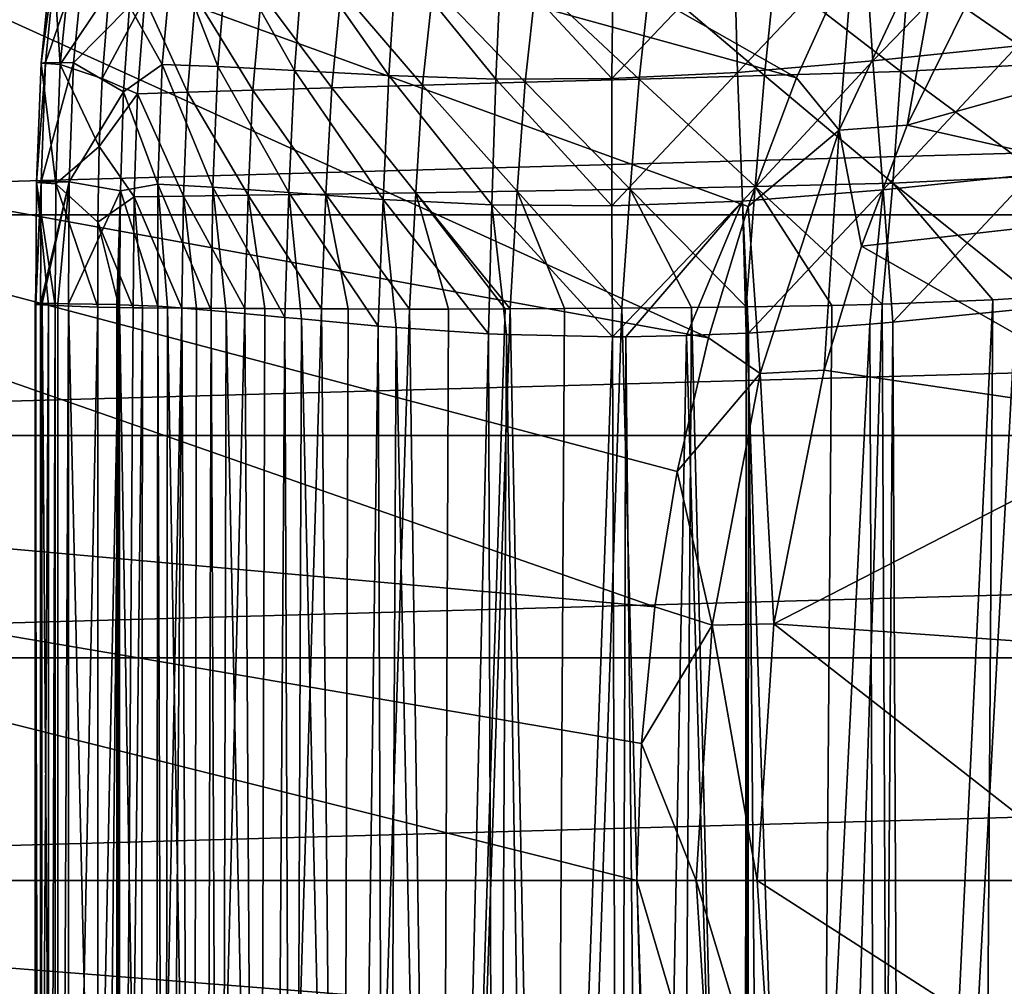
# Model space of a CAD drawing. Header units: metres. Extents: x -109 to 109, y -19 to 107.
# Tile 11 of 256: x -98 to -90, y 12 to 20. Entities that reach past the tile are written whole.
import ezdxf

# ---------------------------------------------------------------- set-up
doc = ezdxf.new("R2010")
doc.units = ezdxf.units.M
doc.layers.add('solid_21_412_310_XXX', color=7, linetype='CONTINUOUS')

msp = doc.modelspace()

# ---------------------------------------------------------------- linework, layer by layer
at = {"layer": 'solid_21_412_310_XXX'}
for points in [[(-91.933632, 19.618643, 60.82386), (-105.328194, 23.313238, 65.860069), (-104.017494, 26.477545, 65.860069)], [(-91.482475, 20.614365, 60.82386), (-91.933632, 19.618643, 60.82386), (-104.017494, 26.477545, 65.860069)], [(-92.636032, 17.549452, 60.82386), (-106.27636, 20.022078, 65.860069), (-105.328194, 23.313238, 65.860069)], [(-92.318703, 18.595543, 60.82386), (-92.636032, 17.549452, 60.82386), (-105.328194, 23.313238, 65.860069)], [(-91.933632, 19.618643, 60.82386), (-92.318703, 18.595543, 60.82386), (-105.328194, 23.313238, 65.860069)], [(-91.593811, 19.20188, 60.697536), (-91.482475, 20.614365, 60.82386), (-90.725792, 21.046513, 60.697536)], [(-91.052635, 19.243086, 60.654999), (-91.593811, 19.20188, 60.697536), (-90.725792, 21.046513, 60.697536)], [(-90.142593, 21.091322, 60.654999), (-91.052635, 19.243086, 60.654999), (-90.725792, 21.046513, 60.697536)], [(-87.436302, 20.254133, 60.654999), (-91.052635, 19.243086, 60.654999), (-90.142593, 21.091322, 60.654999)], [(-91.38868, 20.732687, 13.627394), (-91.325966, 19.754547, 13.744986), (-90.267967, 20.850513, 13.910492)], [(-91.325966, 19.754547, 13.744986), (-90.173836, 19.874775, 14.022942), (-90.267967, 20.850513, 13.910492)], [(-92.431496, 20.639174, 13.197215), (-92.4049, 19.662718, 13.311542), (-91.38868, 20.732687, 13.627394)], [(-92.4049, 19.662718, 13.311542), (-91.325966, 19.754547, 13.744986), (-91.38868, 20.732687, 13.627394)], [(-97.824005, 20.652294, 1.704803), (-97.858788, 20.646872, -0.785541), (-97.94973, 19.735271, -0.783869)], [(-97.914627, 19.740671, 1.712976), (-97.824005, 20.652294, 1.704803), (-97.94973, 19.735271, -0.783869)], [(-97.94973, 19.735271, -0.783869), (-97.858788, 20.646872, -0.785541), (-97.796646, 19.724638, -3.27472)], [(-97.914627, 19.740671, 1.712976), (-97.601891, 20.649996, 4.185346), (-97.824005, 20.652294, 1.704803)], [(-97.914627, 19.740671, 1.712976), (-97.691422, 19.739038, 4.200099), (-97.601891, 20.649996, 4.185346)], [(-97.858788, 20.646872, -0.785541), (-97.706062, 20.635632, -3.269552), (-97.796646, 19.724638, -3.27472)], [(-97.796646, 19.724638, -3.27472), (-97.706062, 20.635632, -3.269552), (-97.407364, 20.311455, -5.727491)], [(-97.601891, 20.649996, 4.185346), (-97.691422, 19.739038, 4.200099), (-97.246353, 20.189053, 6.651352)], [(-97.246353, 20.189053, 6.651352), (-96.984772, 19.72481, 7.88057), (-96.901833, 20.63711, 7.841811)], [(-96.901833, 20.63711, 7.841811), (-96.984772, 19.72481, 7.88057), (-96.541817, 19.709715, 9.069676)], [(-96.901833, 20.63711, 7.841811), (-96.541817, 19.709715, 9.069676), (-96.464317, 20.628891, 9.018205)], [(-96.464317, 20.628891, 9.018205), (-96.541817, 19.709715, 9.069676), (-95.931969, 19.677807, 10.177943)], [(-96.464317, 20.628891, 9.018205), (-95.931969, 19.677807, 10.177943), (-95.861046, 20.606953, 10.116842)], [(-93.403404, 19.614613, 12.735641), (-92.4049, 19.662718, 13.311542), (-92.431496, 20.639174, 13.197215)], [(-93.393265, 20.583305, 12.633502), (-93.403404, 19.614613, 12.735641), (-92.431496, 20.639174, 13.197215)], [(-95.861046, 20.606953, 10.116842), (-95.931969, 19.677807, 10.177943), (-95.180763, 19.637371, 11.170641)], [(-95.861046, 20.606953, 10.116842), (-95.180763, 19.637371, 11.170641), (-95.120476, 20.579329, 11.099311)], [(-95.120476, 20.579329, 11.099311), (-95.180763, 19.637371, 11.170641), (-94.327972, 19.609001, 12.024856)], [(-95.120476, 20.579329, 11.099311), (-94.327972, 19.609001, 12.024856), (-94.287186, 20.565207, 11.9393)], [(-94.287186, 20.565207, 11.9393), (-94.327972, 19.609001, 12.024856), (-93.403404, 19.614613, 12.735641)], [(-94.287186, 20.565207, 11.9393), (-93.403404, 19.614613, 12.735641), (-93.393265, 20.583305, 12.633502)], [(-91.593811, 19.20188, 60.697536), (-91.933632, 19.618643, 60.82386), (-91.482475, 20.614365, 60.82386)], [(-89.918915, 20.545006, -13.325749), (-89.945747, 19.73098, -13.386078), (-91.039597, 20.483467, -13.06429)], [(-91.039597, 20.483467, -13.06429), (-91.103645, 19.67001, -13.117871), (-92.106209, 20.445814, -12.685404)], [(-89.945747, 19.73098, -13.386078), (-91.103645, 19.67001, -13.117871), (-91.039597, 20.483467, -13.06429)], [(-93.100044, 20.411303, -12.190663), (-93.187775, 19.608772, -12.230467), (-94.008163, 20.377989, -11.588413)], [(-92.188179, 19.636847, -12.731537), (-93.187775, 19.608772, -12.230467), (-93.100044, 20.411303, -12.190663)], [(-92.106209, 20.445814, -12.685404), (-92.188179, 19.636847, -12.731537), (-93.100044, 20.411303, -12.190663)], [(-91.103645, 19.67001, -13.117871), (-92.188179, 19.636847, -12.731537), (-92.106209, 20.445814, -12.685404)], [(-97.796646, 19.724638, -3.27472), (-97.407364, 20.311455, -5.727491), (-97.464165, 19.612947, -5.736574)], [(-97.464165, 19.612947, -5.736574), (-97.407364, 20.311455, -5.727491), (-97.12339, 20.251028, -6.988945)], [(-95.559738, 20.317429, -10.083929), (-95.635582, 19.539667, -10.114551), (-96.194031, 20.290985, -9.170063)], [(-94.911232, 19.560207, -10.918373), (-95.635582, 19.539667, -10.114551), (-95.559738, 20.317429, -10.083929)], [(-94.82872, 20.346527, -10.886691), (-94.911232, 19.560207, -10.918373), (-95.559738, 20.317429, -10.083929)], [(-94.095116, 19.583208, -11.623277), (-94.911232, 19.560207, -10.918373), (-94.82872, 20.346527, -10.886691)], [(-94.008163, 20.377989, -11.588413), (-94.095116, 19.583208, -11.623277), (-94.82872, 20.346527, -10.886691)], [(-93.187775, 19.608772, -12.230467), (-94.095116, 19.583208, -11.623277), (-94.008163, 20.377989, -11.588413)], [(-45.644272, 20.268726, 71.355003), (-107.355736, 20.268707, 71.355003), (-107.702187, 18.52697, 71.355003)], [(-45.297821, 18.526985, 71.355003), (-45.644272, 20.268726, 71.355003), (-107.702187, 18.52697, 71.355003)], [(-97.464165, 19.612947, -5.736574), (-97.12339, 20.251028, -6.988945), (-97.182205, 19.492876, -7.014284)], [(-96.783035, 19.50493, -8.169796), (-97.182205, 19.492876, -7.014284), (-97.12339, 20.251028, -6.988945)], [(-96.720695, 20.267881, -8.138169), (-96.783035, 19.50493, -8.169796), (-97.12339, 20.251028, -6.988945)], [(-96.262352, 19.521248, -9.201429), (-96.783035, 19.50493, -8.169796), (-96.720695, 20.267881, -8.138169)], [(-96.194031, 20.290985, -9.170063), (-96.262352, 19.521248, -9.201429), (-96.720695, 20.267881, -8.138169)], [(-95.635582, 19.539667, -10.114551), (-96.262352, 19.521248, -9.201429), (-96.194031, 20.290985, -9.170063)], [(-87.436302, 20.254133, 60.654999), (-88.325211, 18.626219, 60.654999), (-91.052635, 19.243086, 60.654999)], [(-97.691422, 19.739038, 4.200099), (-97.294792, 19.508112, 6.661088), (-97.246353, 20.189053, 6.651352)], [(-97.246353, 20.189053, 6.651352), (-97.294792, 19.508112, 6.661088), (-96.984772, 19.72481, 7.88057)], [(-93.062332, 15.40629, 60.82386), (-106.850075, 16.645449, 65.860069), (-106.27636, 20.022078, 65.860069)], [(-92.884262, 16.484848, 60.82386), (-93.062332, 15.40629, 60.82386), (-106.27636, 20.022078, 65.860069)], [(-92.636032, 17.549452, 60.82386), (-92.884262, 16.484848, 60.82386), (-106.27636, 20.022078, 65.860069)], [(-91.325966, 19.754547, 13.744986), (-91.245049, 18.727421, 13.808173), (-90.173836, 19.874775, 14.022942)], [(-91.245049, 18.727421, 13.808173), (-90.062294, 18.850094, 14.078472), (-90.173836, 19.874775, 14.022942)], [(-97.914627, 19.740671, 1.712976), (-97.94973, 19.735271, -0.783869), (-97.985268, 18.785076, -0.781301)], [(-97.949982, 18.790461, 1.716848), (-97.914627, 19.740671, 1.712976), (-97.985268, 18.785076, -0.781301)], [(-97.985268, 18.785076, -0.781301), (-97.94973, 19.735271, -0.783869), (-97.832253, 18.775024, -3.274122)], [(-97.949982, 18.790461, 1.716848), (-97.691422, 19.739038, 4.200099), (-97.914627, 19.740671, 1.712976)], [(-97.949982, 18.790461, 1.716848), (-97.72644, 18.789469, 4.205278), (-97.691422, 19.739038, 4.200099)], [(-97.94973, 19.735271, -0.783869), (-97.796646, 19.724638, -3.27472), (-97.832253, 18.775024, -3.274122)], [(-97.832253, 18.775024, -3.274122), (-97.796646, 19.724638, -3.27472), (-97.486443, 19.073229, -5.739927)], [(-97.796646, 19.724638, -3.27472), (-97.464165, 19.612947, -5.736574), (-97.486443, 19.073229, -5.739927)], [(-97.691422, 19.739038, 4.200099), (-97.72644, 18.789469, 4.205278), (-97.294792, 19.508112, 6.661088)], [(-97.294792, 19.508112, 6.661088), (-97.020378, 18.77294, 7.885494), (-96.984772, 19.72481, 7.88057)], [(-96.984772, 19.72481, 7.88057), (-97.020378, 18.77294, 7.885494), (-96.581001, 18.749382, 9.070734)], [(-96.984772, 19.72481, 7.88057), (-96.581001, 18.749382, 9.070734), (-96.541817, 19.709715, 9.069676)], [(-96.541817, 19.709715, 9.069676), (-96.581001, 18.749382, 9.070734), (-95.976295, 18.70599, 10.176689)], [(-96.541817, 19.709715, 9.069676), (-95.976295, 18.70599, 10.176689), (-95.931969, 19.677807, 10.177943)], [(-92.4049, 19.662718, 13.311542), (-92.364151, 18.637676, 13.370733), (-91.325966, 19.754547, 13.744986)], [(-92.364151, 18.637676, 13.370733), (-91.245049, 18.727421, 13.808173), (-91.325966, 19.754547, 13.744986)], [(-89.945747, 19.73098, -13.386078), (-89.980034, 18.839399, -13.409533), (-91.103645, 19.67001, -13.117871)], [(-97.486443, 19.073229, -5.739927), (-97.464165, 19.612947, -5.736574), (-97.182205, 19.492876, -7.014284)], [(-95.931969, 19.677807, 10.177943), (-95.976295, 18.70599, 10.176689), (-95.22567, 18.651251, 11.174278)], [(-95.931969, 19.677807, 10.177943), (-95.22567, 18.651251, 11.174278), (-95.180763, 19.637371, 11.170641)], [(-95.180763, 19.637371, 11.170641), (-95.22567, 18.651251, 11.174278), (-94.359894, 18.606949, 12.044445)], [(-95.180763, 19.637371, 11.170641), (-94.359894, 18.606949, 12.044445), (-94.327972, 19.609001, 12.024856)], [(-94.327972, 19.609001, 12.024856), (-94.359894, 18.606949, 12.044445), (-93.40416, 18.598415, 12.77776)], [(-94.327972, 19.609001, 12.024856), (-93.40416, 18.598415, 12.77776), (-93.403404, 19.614613, 12.735641)], [(-93.187775, 19.608772, -12.230467), (-93.259209, 18.73214, -12.24237), (-94.095116, 19.583208, -11.623277)], [(-93.40416, 18.598415, 12.77776), (-92.364151, 18.637676, 13.370733), (-92.4049, 19.662718, 13.311542)], [(-93.403404, 19.614613, 12.735641), (-93.40416, 18.598415, 12.77776), (-92.4049, 19.662718, 13.311542)], [(-92.262154, 18.752449, -12.745581), (-93.259209, 18.73214, -12.24237), (-93.187775, 19.608772, -12.230467)], [(-92.188179, 19.636847, -12.731537), (-92.262154, 18.752449, -12.745581), (-93.187775, 19.608772, -12.230467)], [(-91.593811, 19.20188, 60.697536), (-92.318703, 18.595543, 60.82386), (-91.933632, 19.618643, 60.82386)], [(-91.168182, 18.779995, -13.136336), (-92.262154, 18.752449, -12.745581), (-92.188179, 19.636847, -12.731537)], [(-91.103645, 19.67001, -13.117871), (-91.168182, 18.779995, -13.136336), (-92.188179, 19.636847, -12.731537)], [(-89.980034, 18.839399, -13.409533), (-91.168182, 18.779995, -13.136336), (-91.103645, 19.67001, -13.117871)], [(-95.635582, 19.539667, -10.114551), (-95.682426, 18.692558, -10.130481), (-96.262352, 19.521248, -9.201429)], [(-94.966805, 18.702868, -10.931625), (-95.682426, 18.692558, -10.130481), (-95.635582, 19.539667, -10.114551)], [(-94.911232, 19.560207, -10.918373), (-94.966805, 18.702868, -10.931625), (-95.635582, 19.539667, -10.114551)], [(-94.159271, 18.715811, -11.635066), (-94.966805, 18.702868, -10.931625), (-94.911232, 19.560207, -10.918373)], [(-94.095116, 19.583208, -11.623277), (-94.159271, 18.715811, -11.635066), (-94.911232, 19.560207, -10.918373)], [(-93.259209, 18.73214, -12.24237), (-94.159271, 18.715811, -11.635066), (-94.095116, 19.583208, -11.623277)], [(-97.72644, 18.789469, 4.205278), (-97.318588, 18.720293, 6.662842), (-97.294792, 19.508112, 6.661088)], [(-97.486443, 19.073229, -5.739927), (-97.182205, 19.492876, -7.014284), (-97.209541, 18.671003, -7.031216)], [(-97.294792, 19.508112, 6.661088), (-97.318588, 18.720293, 6.662842), (-97.020378, 18.77294, 7.885494)], [(-96.81498, 18.676342, -8.191216), (-97.209541, 18.671003, -7.031216), (-97.182205, 19.492876, -7.014284)], [(-96.783035, 19.50493, -8.169796), (-96.81498, 18.676342, -8.191216), (-97.182205, 19.492876, -7.014284)], [(-96.30088, 18.683949, -9.220687), (-96.81498, 18.676342, -8.191216), (-96.783035, 19.50493, -8.169796)], [(-96.262352, 19.521248, -9.201429), (-96.30088, 18.683949, -9.220687), (-96.783035, 19.50493, -8.169796)], [(-95.682426, 18.692558, -10.130481), (-96.30088, 18.683949, -9.220687), (-96.262352, 19.521248, -9.201429)], [(-91.052635, 19.243086, 60.654999), (-91.415222, 18.277838, 60.654999), (-91.593811, 19.20188, 60.697536)], [(-88.325211, 18.626219, 60.654999), (-91.415222, 18.277838, 60.654999), (-91.052635, 19.243086, 60.654999)], [(-92.223793, 17.263, 60.697536), (-92.318703, 18.595543, 60.82386), (-91.593811, 19.20188, 60.697536)], [(-91.714035, 17.290268, 60.654999), (-92.223793, 17.263, 60.697536), (-91.593811, 19.20188, 60.697536)], [(-91.415222, 18.277838, 60.654999), (-91.714035, 17.290268, 60.654999), (-91.593811, 19.20188, 60.697536)], [(-97.832253, 18.775024, -3.274122), (-97.486443, 19.073229, -5.739927), (-97.496681, 18.4688, -5.741286)], [(-97.496681, 18.4688, -5.741286), (-97.486443, 19.073229, -5.739927), (-97.209541, 18.671003, -7.031216)], [(-91.245049, 18.727421, 13.808173), (-91.167732, 17.67309, 13.837204), (-90.062294, 18.850094, 14.078472)], [(-89.980034, 18.839399, -13.409533), (-90.034851, 17.871731, -13.409104), (-91.168182, 18.779995, -13.136336)], [(-91.167732, 17.67309, 13.837204), (-90.186226, 17.771515, 14.063972), (-90.062294, 18.850094, 14.078472)], [(-97.949982, 18.790461, 1.716848), (-97.990845, 17.814735, -0.778589), (-97.997505, 17.817902, 0.406825)], [(-97.949982, 18.790461, 1.716848), (-97.997505, 17.817902, 0.406825), (-97.955406, 17.820108, 1.718262)], [(-97.949982, 18.790461, 1.716848), (-97.985268, 18.785076, -0.781301), (-97.990845, 17.814735, -0.778589)], [(-97.985268, 18.785076, -0.781301), (-97.891327, 17.807775, -2.681032), (-97.990845, 17.814735, -0.778589)], [(-97.985268, 18.785076, -0.781301), (-97.83812, 17.805233, -3.270803), (-97.891327, 17.807775, -2.681032)], [(-97.985268, 18.785076, -0.781301), (-97.832253, 18.775024, -3.274122), (-97.83812, 17.805233, -3.270803)], [(-97.949982, 18.790461, 1.716848), (-97.955406, 17.820108, 1.718262), (-97.72644, 18.789469, 4.205278)], [(-97.72644, 18.789469, 4.205278), (-97.955406, 17.820108, 1.718262), (-97.942451, 17.820341, 1.951749)], [(-97.72644, 18.789469, 4.205278), (-97.942451, 17.820341, 1.951749), (-97.815392, 17.820515, 3.49233)], [(-97.832253, 18.775024, -3.274122), (-97.498634, 17.793283, -5.741443), (-97.83812, 17.805233, -3.270803)], [(-97.832253, 18.775024, -3.274122), (-97.496681, 18.4688, -5.741286), (-97.498634, 17.793283, -5.741443)], [(-97.72644, 18.789469, 4.205278), (-97.815392, 17.820515, 3.49233), (-97.731972, 17.819727, 4.205332)], [(-97.72644, 18.789469, 4.205278), (-97.731972, 17.819727, 4.205332), (-97.318588, 18.720293, 6.662842)], [(-97.318588, 18.720293, 6.662842), (-97.020988, 17.799625, 7.902356), (-97.020378, 18.77294, 7.885494)], [(-97.020378, 18.77294, 7.885494), (-97.020988, 17.799625, 7.902356), (-96.942123, 17.794485, 8.155058)], [(-97.020378, 18.77294, 7.885494), (-96.595764, 17.766764, 9.051434), (-96.581001, 18.749382, 9.070734)], [(-97.020378, 18.77294, 7.885494), (-96.942123, 17.794485, 8.155058), (-96.595764, 17.766764, 9.051434)], [(-96.581001, 18.749382, 9.070734), (-96.595764, 17.766764, 9.051434), (-96.474663, 17.755871, 9.30864)], [(-96.581001, 18.749382, 9.070734), (-96.008644, 17.711416, 10.136764), (-95.976295, 18.70599, 10.176689)], [(-96.581001, 18.749382, 9.070734), (-96.474663, 17.755871, 9.30864), (-96.008644, 17.711416, 10.136764)], [(-92.262154, 18.752449, -12.745581), (-92.335495, 17.79521, -12.741534), (-93.259209, 18.73214, -12.24237)], [(-92.262154, 18.752449, -12.745581), (-91.652809, 17.806068, -13.003755), (-92.335495, 17.79521, -12.741534)], [(-91.168182, 18.779995, -13.136336), (-91.252312, 17.815411, -13.130178), (-92.262154, 18.752449, -12.745581)], [(-92.262154, 18.752449, -12.745581), (-91.252312, 17.815411, -13.130178), (-91.652809, 17.806068, -13.003755)], [(-91.168182, 18.779995, -13.136336), (-90.370171, 17.851139, -13.346386), (-91.252312, 17.815411, -13.130178)], [(-91.168182, 18.779995, -13.136336), (-90.034851, 17.871731, -13.409104), (-90.370171, 17.851139, -13.346386)], [(-97.318588, 18.720293, 6.662842), (-97.731972, 17.819727, 4.205332), (-97.34684, 17.81245, 6.545609)], [(-97.496681, 18.4688, -5.741286), (-97.209541, 18.671003, -7.031216), (-97.21698, 17.787846, -7.053155)], [(-97.318588, 18.720293, 6.662842), (-97.34684, 17.81245, 6.545609), (-97.335686, 17.812222, 6.600976)], [(-97.318588, 18.720293, 6.662842), (-97.335686, 17.812222, 6.600976), (-97.32415, 17.812231, 6.6582)], [(-97.318588, 18.720293, 6.662842), (-97.32415, 17.812231, 6.6582), (-97.020988, 17.799625, 7.902356)], [(-97.209541, 18.671003, -7.031216), (-97.143074, 17.787066, -7.318028), (-97.21698, 17.787846, -7.053155)], [(-96.81498, 18.676342, -8.191216), (-96.82859, 17.784672, -8.212927), (-97.209541, 18.671003, -7.031216)], [(-97.209541, 18.671003, -7.031216), (-96.82859, 17.784672, -8.212927), (-97.143074, 17.787066, -7.318028)], [(-96.81498, 18.676342, -8.191216), (-96.712852, 17.783966, -8.479902), (-96.82859, 17.784672, -8.212927)], [(-96.30088, 18.683949, -9.220687), (-96.326599, 17.781784, -9.229834), (-96.81498, 18.676342, -8.191216)], [(-96.81498, 18.676342, -8.191216), (-96.326599, 17.781784, -9.229834), (-96.712852, 17.783966, -8.479902)], [(-96.30088, 18.683949, -9.220687), (-96.169022, 17.780935, -9.490493), (-96.326599, 17.781784, -9.229834)], [(-95.682426, 18.692558, -10.130481), (-95.717041, 17.77886, -10.136392), (-96.30088, 18.683949, -9.220687)], [(-96.30088, 18.683949, -9.220687), (-95.717041, 17.77886, -10.136392), (-96.169022, 17.780935, -9.490493)], [(-95.976295, 18.70599, 10.176689), (-96.008644, 17.711416, 10.136764), (-95.876648, 17.698586, 10.33737)], [(-95.976295, 18.70599, 10.176689), (-95.266747, 17.641624, 11.135164), (-95.22567, 18.651251, 11.174278)], [(-95.976295, 18.70599, 10.176689), (-95.876648, 17.698586, 10.33737), (-95.266747, 17.641624, 11.135164)], [(-95.682426, 18.692558, -10.130481), (-95.504013, 17.778143, -10.399754), (-95.717041, 17.77886, -10.136392)], [(-94.966805, 18.702868, -10.931625), (-95.015572, 17.777279, -10.929503), (-95.682426, 18.692558, -10.130481)], [(-95.682426, 18.692558, -10.130481), (-95.015572, 17.777279, -10.929503), (-95.504013, 17.778143, -10.399754)], [(-94.966805, 18.702868, -10.931625), (-94.704323, 17.777359, -11.22394), (-95.015572, 17.777279, -10.929503)], [(-94.159271, 18.715811, -11.635066), (-94.214767, 17.778555, -11.63357), (-94.966805, 18.702868, -10.931625)], [(-94.966805, 18.702868, -10.931625), (-94.214767, 17.778555, -11.63357), (-94.254532, 17.778408, -11.602511)], [(-94.966805, 18.702868, -10.931625), (-94.254532, 17.778408, -11.602511), (-94.704323, 17.777359, -11.22394)], [(-94.159271, 18.715811, -11.635066), (-93.780746, 17.780724, -11.949341), (-94.214767, 17.778555, -11.63357)], [(-93.259209, 18.73214, -12.24237), (-93.324211, 17.784115, -12.239322), (-94.159271, 18.715811, -11.635066)], [(-94.159271, 18.715811, -11.635066), (-93.324211, 17.784115, -12.239322), (-93.780746, 17.780724, -11.949341)], [(-93.259209, 18.73214, -12.24237), (-92.771454, 17.789701, -12.539555), (-93.324211, 17.784115, -12.239322)], [(-93.259209, 18.73214, -12.24237), (-92.335495, 17.79521, -12.741534), (-92.771454, 17.789701, -12.539555)], [(-92.364151, 18.637676, 13.370733), (-92.317238, 17.586271, 13.399044), (-91.245049, 18.727421, 13.808173)], [(-92.317238, 17.586271, 13.399044), (-91.350372, 17.656721, 13.780904), (-91.245049, 18.727421, 13.808173)], [(-91.350372, 17.656721, 13.780904), (-91.167732, 17.67309, 13.837204), (-91.245049, 18.727421, 13.808173)], [(-95.22567, 18.651251, 11.174278), (-95.266747, 17.641624, 11.135164), (-95.121056, 17.629204, 11.300838)], [(-95.22567, 18.651251, 11.174278), (-94.387321, 17.579697, 12.02758), (-94.359894, 18.606949, 12.044445)], [(-95.22567, 18.651251, 11.174278), (-95.121056, 17.629204, 11.300838), (-94.387321, 17.579697, 12.02758)], [(-94.359894, 18.606949, 12.044445), (-94.387321, 17.579697, 12.02758), (-94.243874, 17.573433, 12.151861)], [(-94.359894, 18.606949, 12.044445), (-93.399986, 17.556849, 12.787065), (-93.40416, 18.598415, 12.77776)], [(-94.359894, 18.606949, 12.044445), (-94.243874, 17.573433, 12.151861), (-93.399986, 17.556849, 12.787065)], [(-93.40416, 18.598415, 12.77776), (-93.399986, 17.556849, 12.787065), (-92.364151, 18.637676, 13.370733)], [(-93.399986, 17.556849, 12.787065), (-93.292038, 17.557066, 12.857623), (-92.364151, 18.637676, 13.370733)], [(-93.292038, 17.557066, 12.857623), (-92.808975, 17.565489, 13.146754), (-92.364151, 18.637676, 13.370733)], [(-92.808975, 17.565489, 13.146754), (-92.334473, 17.58535, 13.390887), (-92.364151, 18.637676, 13.370733)], [(-92.223793, 17.263, 60.697536), (-92.636032, 17.549452, 60.82386), (-92.318703, 18.595543, 60.82386)], [(-92.334473, 17.58535, 13.390887), (-92.317238, 17.586271, 13.399044), (-92.364151, 18.637676, 13.370733)], [(-88.325211, 18.626219, 60.654999), (-88.973404, 16.88835, 60.654999), (-91.415222, 18.277838, 60.654999)], [(-45.297821, 18.526985, 71.355003), (-107.702187, 18.52697, 71.355003), (-107.950264, 16.769747, 71.355003)], [(-45.049736, 16.769762, 71.355003), (-45.297821, 18.526985, 71.355003), (-107.950264, 16.769747, 71.355003)], [(-97.496681, 18.4688, -5.741286), (-97.327072, 17.789356, -6.603838), (-97.498634, 17.793283, -5.741443)], [(-97.496681, 18.4688, -5.741286), (-97.21698, 17.787846, -7.053155), (-97.327072, 17.789356, -6.603838)], [(-88.973404, 16.88835, 60.654999), (-91.714035, 17.290268, 60.654999), (-91.415222, 18.277838, 60.654999)], [(-97.997505, 17.817902, 0.406825), (-97.997574, 1.076422, 0.401126), (-97.95507, 1.077711, 1.72476)], [(-97.997505, 17.817902, 0.406825), (-97.990845, 17.814735, -0.778589), (-97.997574, 1.076422, 0.401126)], [(-97.990845, 17.814735, -0.778589), (-97.990654, 1.075741, -0.786726), (-97.997574, 1.076422, 0.401126)], [(-97.955406, 17.820108, 1.718262), (-97.997505, 17.817902, 0.406825), (-97.95507, 1.077711, 1.72476)], [(-97.990845, 17.814735, -0.778589), (-97.891327, 17.807775, -2.681032), (-97.990654, 1.075741, -0.786726)], [(-97.891327, 17.807775, -2.681032), (-97.891083, 1.076252, -2.683966), (-97.990654, 1.075741, -0.786726)], [(-97.942451, 17.820341, 1.951749), (-97.955406, 17.820108, 1.718262), (-97.95507, 1.077711, 1.72476)], [(-97.942451, 17.820341, 1.951749), (-97.95507, 1.077711, 1.72476), (-97.815231, 1.08041, 3.493841)], [(-97.815392, 17.820515, 3.49233), (-97.942451, 17.820341, 1.951749), (-97.815231, 1.08041, 3.493841)], [(-97.891327, 17.807775, -2.681032), (-97.83812, 17.805233, -3.270803), (-97.891083, 1.076252, -2.683966)], [(-97.83812, 17.805233, -3.270803), (-97.836723, 1.076999, -3.284897), (-97.891083, 1.076252, -2.683966)], [(-97.83812, 17.805233, -3.270803), (-97.498634, 17.793283, -5.741443), (-97.836723, 1.076999, -3.284897)], [(-97.731972, 17.819727, 4.205332), (-97.815392, 17.820515, 3.49233), (-97.815231, 1.08041, 3.493841)], [(-97.731972, 17.819727, 4.205332), (-97.815231, 1.08041, 3.493841), (-97.72924, 1.082087, 4.226642)], [(-97.731972, 17.819727, 4.205332), (-97.72924, 1.082087, 4.226642), (-97.34684, 1.090139, 6.545609)], [(-97.731972, 17.819727, 4.205332), (-97.34684, 1.090139, 6.545609), (-97.34684, 17.81245, 6.545609)], [(-97.335686, 17.812222, 6.600976), (-97.34684, 17.81245, 6.545609), (-97.34684, 1.090139, 6.545609)], [(-97.32415, 17.812231, 6.6582), (-97.335686, 17.812222, 6.600976), (-97.34684, 1.090139, 6.545609)], [(-97.32415, 9.451227, 6.658191), (-97.32415, 17.812231, 6.6582), (-97.34684, 1.090139, 6.545609)], [(-97.32415, 9.451227, 6.658191), (-97.042351, 1.091708, 7.83969), (-97.32415, 17.812231, 6.6582)], [(-97.020988, 17.799625, 7.902356), (-97.32415, 17.812231, 6.6582), (-97.042351, 1.091708, 7.83969)], [(-97.020988, 17.799625, 7.902356), (-97.042351, 1.091708, 7.83969), (-96.963257, 1.092119, 8.101294)], [(-97.020988, 17.799625, 7.902356), (-96.963257, 1.092119, 8.101294), (-96.942123, 17.794485, 8.155058)], [(-92.335495, 17.79521, -12.741534), (-91.652809, 17.806068, -13.003755), (-91.784515, 1.086317, -12.959249)], [(-91.252312, 17.815411, -13.130178), (-91.17485, 1.08421, -13.152864), (-91.784515, 1.086317, -12.959249)], [(-91.652809, 17.806068, -13.003755), (-91.252312, 17.815411, -13.130178), (-91.784515, 1.086317, -12.959249)], [(-91.252312, 17.815411, -13.130178), (-90.370171, 17.851139, -13.346386), (-91.17485, 1.08421, -13.152864)], [(-90.370171, 17.851139, -13.346386), (-90.486214, 1.081238, -13.322751), (-91.17485, 1.08421, -13.152864)], [(-90.034851, 17.871731, -13.409104), (-89.680031, 1.076891, -13.467847), (-90.486214, 1.081238, -13.322751)], [(-90.370171, 17.851139, -13.346386), (-90.034851, 17.871731, -13.409104), (-90.486214, 1.081238, -13.322751)], [(-97.498634, 17.793283, -5.741443), (-97.498634, 9.438414, -5.741443), (-97.836723, 1.076999, -3.284897)], [(-97.327072, 17.789356, -6.603838), (-97.498634, 9.438414, -5.741443), (-97.498634, 17.793283, -5.741443)], [(-97.327072, 17.789356, -6.603838), (-97.498634, 1.082946, -5.741442), (-97.498634, 9.438414, -5.741443)], [(-97.327072, 17.789356, -6.603838), (-97.335754, 1.085919, -6.571185), (-97.498634, 1.082946, -5.741442)], [(-97.327072, 17.789356, -6.603838), (-97.21698, 17.787846, -7.053155), (-97.335754, 1.085919, -6.571185)], [(-97.21698, 17.787846, -7.053155), (-97.143074, 17.787066, -7.318028), (-97.335754, 1.085919, -6.571185)], [(-97.143074, 17.787066, -7.318028), (-97.158302, 1.08855, -7.268943), (-97.335754, 1.085919, -6.571185)], [(-97.143074, 17.787066, -7.318028), (-96.82859, 17.784672, -8.212927), (-97.158302, 1.08855, -7.268943)], [(-96.82859, 17.784672, -8.212927), (-96.961372, 1.090526, -7.871496), (-97.158302, 1.08855, -7.268943)], [(-96.942123, 17.794485, 8.155058), (-96.963257, 1.092119, 8.101294), (-96.647987, 1.092797, 8.947792)], [(-96.82859, 17.784672, -8.212927), (-96.743202, 1.091958, -8.414145), (-96.961372, 1.090526, -7.871496)], [(-96.942123, 17.794485, 8.155058), (-96.647987, 1.092797, 8.947792), (-96.595764, 17.766764, 9.051434)], [(-96.82859, 17.784672, -8.212927), (-96.712852, 17.783966, -8.479902), (-96.743202, 1.091958, -8.414145)], [(-96.712852, 17.783966, -8.479902), (-96.326599, 17.781784, -9.229834), (-96.743202, 1.091958, -8.414145)], [(-96.326599, 17.781784, -9.229834), (-96.2201, 1.093433, -9.409426), (-96.743202, 1.091958, -8.414145)], [(-96.595764, 17.766764, 9.051434), (-96.647987, 1.092797, 8.947792), (-96.520897, 1.092835, 9.22591)], [(-96.595764, 17.766764, 9.051434), (-96.520897, 1.092835, 9.22591), (-96.474663, 17.755871, 9.30864)], [(-96.474663, 17.755871, 9.30864), (-96.520897, 1.092835, 9.22591), (-96.125168, 1.092666, 9.960204)], [(-96.474663, 17.755871, 9.30864), (-96.125168, 1.092666, 9.960204), (-96.008644, 17.711416, 10.136764)], [(-96.326599, 17.781784, -9.229834), (-96.169022, 17.780935, -9.490493), (-96.2201, 1.093433, -9.409426)], [(-96.169022, 17.780935, -9.490493), (-95.717041, 17.77886, -10.136392), (-96.2201, 1.093433, -9.409426)], [(-95.717041, 17.77886, -10.136392), (-95.561066, 1.093447, -10.330494), (-96.2201, 1.093433, -9.409426)], [(-95.717041, 17.77886, -10.136392), (-95.504013, 17.778143, -10.399754), (-95.561066, 1.093447, -10.330494)], [(-95.504013, 17.778143, -10.399754), (-95.015572, 17.777279, -10.929503), (-95.561066, 1.093447, -10.330494)], [(-95.015572, 17.777279, -10.929503), (-94.778084, 1.092618, -11.158437), (-95.561066, 1.093447, -10.330494)], [(-95.015572, 17.777279, -10.929503), (-94.704323, 17.777359, -11.22394), (-94.778084, 1.092618, -11.158437)], [(-94.214767, 17.778555, -11.63357), (-93.883224, 1.091208, -11.879578), (-94.778084, 1.092618, -11.158437)], [(-94.254532, 17.778408, -11.602511), (-94.214767, 17.778555, -11.63357), (-94.778084, 1.092618, -11.158437)], [(-94.704323, 17.777359, -11.22394), (-94.254532, 17.778408, -11.602511), (-94.778084, 1.092618, -11.158437)], [(-94.214767, 17.778555, -11.63357), (-93.780746, 17.780724, -11.949341), (-93.883224, 1.091208, -11.879578)], [(-93.324211, 17.784115, -12.239322), (-92.883377, 1.089215, -12.48358), (-93.883224, 1.091208, -11.879578)], [(-93.780746, 17.780724, -11.949341), (-93.324211, 17.784115, -12.239322), (-93.883224, 1.091208, -11.879578)], [(-93.324211, 17.784115, -12.239322), (-92.771454, 17.789701, -12.539555), (-92.883377, 1.089215, -12.48358)], [(-92.771454, 17.789701, -12.539555), (-92.347572, 1.087919, -12.737509), (-92.883377, 1.089215, -12.48358)], [(-92.771454, 17.789701, -12.539555), (-92.335495, 17.79521, -12.741534), (-92.347572, 1.087919, -12.737509)], [(-92.335495, 17.79521, -12.741534), (-91.784515, 1.086317, -12.959249), (-92.347572, 1.087919, -12.737509)], [(-91.167732, 17.67309, 13.837204), (-91.087761, 1.091826, 13.86166), (-90.186226, 17.771515, 14.063972)], [(-90.186226, 17.771515, 14.063972), (-91.087761, 1.091826, 13.86166), (-90.143166, 1.089507, 14.070391)], [(-96.008644, 17.711416, 10.136764), (-96.125168, 1.092666, 9.960204), (-95.94313, 1.092486, 10.247786)], [(-96.008644, 17.711416, 10.136764), (-95.94313, 1.092486, 10.247786), (-95.876648, 17.698586, 10.33737)], [(-95.876648, 17.698586, 10.33737), (-95.94313, 1.092486, 10.247786), (-95.492851, 1.091965, 10.867871)], [(-95.876648, 17.698586, 10.33737), (-95.492851, 1.091965, 10.867871), (-95.266747, 17.641624, 11.135164)], [(-92.317238, 17.586271, 13.399044), (-92.174492, 1.092277, 13.465714), (-91.350372, 17.656721, 13.780904)], [(-91.350372, 17.656721, 13.780904), (-92.174492, 1.092277, 13.465714), (-91.280891, 1.092039, 13.803965)], [(-91.350372, 17.656721, 13.780904), (-91.280891, 1.092039, 13.803965), (-91.167732, 17.67309, 13.837204)], [(-91.167732, 17.67309, 13.837204), (-91.280891, 1.092039, 13.803965), (-91.087761, 1.091826, 13.86166)], [(-95.266747, 17.641624, 11.135164), (-95.492851, 1.091965, 10.867871), (-95.205902, 1.091672, 11.211926)], [(-95.266747, 17.641624, 11.135164), (-95.205902, 1.091672, 11.211926), (-95.121056, 17.629204, 11.300838)], [(-95.121056, 17.629204, 11.300838), (-95.205902, 1.091672, 11.211926), (-94.776863, 1.091372, 11.668843)], [(-95.121056, 17.629204, 11.300838), (-94.776863, 1.091372, 11.668843), (-94.387321, 17.579697, 12.02758)], [(-94.387321, 17.579697, 12.02758), (-94.776863, 1.091372, 11.668843), (-94.330772, 1.091244, 12.082802)], [(-94.387321, 17.579697, 12.02758), (-94.330772, 1.091244, 12.082802), (-94.243874, 17.573433, 12.151861)], [(-94.243874, 17.573433, 12.151861), (-94.330772, 1.091244, 12.082802), (-93.990112, 1.091257, 12.363698)], [(-94.243874, 17.573433, 12.151861), (-93.990112, 1.091257, 12.363698), (-93.399986, 17.556849, 12.787065)], [(-93.292038, 17.557066, 12.857623), (-93.122215, 1.091662, 12.96737), (-92.808975, 17.565489, 13.146754)], [(-92.808975, 17.565489, 13.146754), (-93.122215, 1.091662, 12.96737), (-92.323761, 1.092212, 13.397046)], [(-92.808975, 17.565489, 13.146754), (-92.323761, 1.092212, 13.397046), (-92.334473, 17.58535, 13.390887)], [(-92.334473, 17.58535, 13.390887), (-92.323761, 1.092212, 13.397046), (-92.317238, 17.586271, 13.399044)], [(-92.317238, 17.586271, 13.399044), (-92.323761, 1.092212, 13.397046), (-92.174492, 1.092277, 13.465714)], [(-93.399986, 17.556849, 12.787065), (-93.990112, 1.091257, 12.363698), (-93.347527, 1.091513, 12.824877)], [(-93.399986, 17.556849, 12.787065), (-93.347527, 1.091513, 12.824877), (-93.292038, 17.557066, 12.857623)], [(-93.292038, 17.557066, 12.857623), (-93.347527, 1.091513, 12.824877), (-93.122215, 1.091662, 12.96737)], [(-92.223793, 17.263, 60.697536), (-92.884262, 16.484848, 60.82386), (-92.636032, 17.549452, 60.82386)], [(-92.605797, 15.260452, 60.697536), (-92.884262, 16.484848, 60.82386), (-92.223793, 17.263, 60.697536)], [(-92.114441, 15.269323, 60.654999), (-92.605797, 15.260452, 60.697536), (-92.223793, 17.263, 60.697536)], [(-91.714035, 17.290268, 60.654999), (-92.114441, 15.269323, 60.654999), (-92.223793, 17.263, 60.697536)], [(-88.973404, 16.88835, 60.654999), (-92.114441, 15.269323, 60.654999), (-91.714035, 17.290268, 60.654999)], [(-88.973404, 16.88835, 60.654999), (-89.367683, 15.075896, 60.654999), (-92.114441, 15.269323, 60.654999)], [(-45.049736, 16.769762, 71.355003), (-107.950264, 16.769747, 71.355003), (-108.099518, 15.000255, 71.355003)], [(-44.900478, 15.000257, 71.355003), (-45.049736, 16.769762, 71.355003), (-108.099518, 15.000255, 71.355003)], [(-93.205246, 13.225817, 60.82386), (-107.042114, 13.225817, 65.860069), (-106.850075, 16.645449, 65.860069)], [(-93.169479, 14.318394, 60.82386), (-93.205246, 13.225817, 60.82386), (-106.850075, 16.645449, 65.860069)], [(-93.062332, 15.40629, 60.82386), (-93.169479, 14.318394, 60.82386), (-106.850075, 16.645449, 65.860069)], [(-92.605797, 15.260452, 60.697536), (-93.062332, 15.40629, 60.82386), (-92.884262, 16.484848, 60.82386)], [(-92.605797, 15.260452, 60.697536), (-93.169479, 14.318394, 60.82386), (-93.062332, 15.40629, 60.82386)], [(-92.73381, 13.225817, 60.697536), (-93.169479, 14.318394, 60.82386), (-92.605797, 15.260452, 60.697536)], [(-92.247589, 13.225817, 60.654999), (-92.73381, 13.225817, 60.697536), (-92.605797, 15.260452, 60.697536)], [(-92.114441, 15.269323, 60.654999), (-92.247589, 13.225817, 60.654999), (-92.605797, 15.260452, 60.697536)], [(-89.5, 13.225817, 60.654999), (-92.247589, 13.225817, 60.654999), (-92.114441, 15.269323, 60.654999)], [(-89.367683, 15.075896, 60.654999), (-89.5, 13.225817, 60.654999), (-92.114441, 15.269323, 60.654999)], [(-44.900478, 15.000257, 71.355003), (-108.149307, 13.225817, 71.355003), (-44.850693, 13.225817, 71.355003)], [(-44.900478, 15.000257, 71.355003), (-108.099518, 15.000255, 71.355003), (-108.149307, 13.225817, 71.355003)], [(-92.73381, 13.225817, 60.697536), (-93.205246, 13.225817, 60.82386), (-93.169479, 14.318394, 60.82386)], [(-108.149307, 13.225817, 71.355003), (-108.099518, 11.451376, 71.355003), (-44.850693, 13.225817, 71.355003)], [(-108.099518, 11.451376, 71.355003), (-44.900478, 11.45138, 71.355003), (-44.850693, 13.225817, 71.355003)], [(-93.169479, 12.133242, 60.82386), (-107.042114, 13.225817, 65.860069), (-93.205246, 13.225817, 60.82386)], [(-106.850075, 9.806184, 65.860069), (-107.042114, 13.225817, 65.860069), (-93.169479, 12.133242, 60.82386)], [(-92.605797, 11.191181, 60.697536), (-93.205246, 13.225817, 60.82386), (-92.73381, 13.225817, 60.697536)], [(-93.169479, 12.133242, 60.82386), (-93.205246, 13.225817, 60.82386), (-92.605797, 11.191181, 60.697536)], [(-92.114418, 11.182101, 60.654999), (-92.73381, 13.225817, 60.697536), (-92.247589, 13.225817, 60.654999)], [(-92.605797, 11.191181, 60.697536), (-92.73381, 13.225817, 60.697536), (-92.114418, 11.182101, 60.654999)], [(-89.367683, 11.375737, 60.654999), (-92.114418, 11.182101, 60.654999), (-92.247589, 13.225817, 60.654999)], [(-89.5, 13.225817, 60.654999), (-89.367683, 11.375737, 60.654999), (-92.247589, 13.225817, 60.654999)]]:
    msp.add_3dface(points, dxfattribs=at)

doc.saveas('drawing.dxf')
